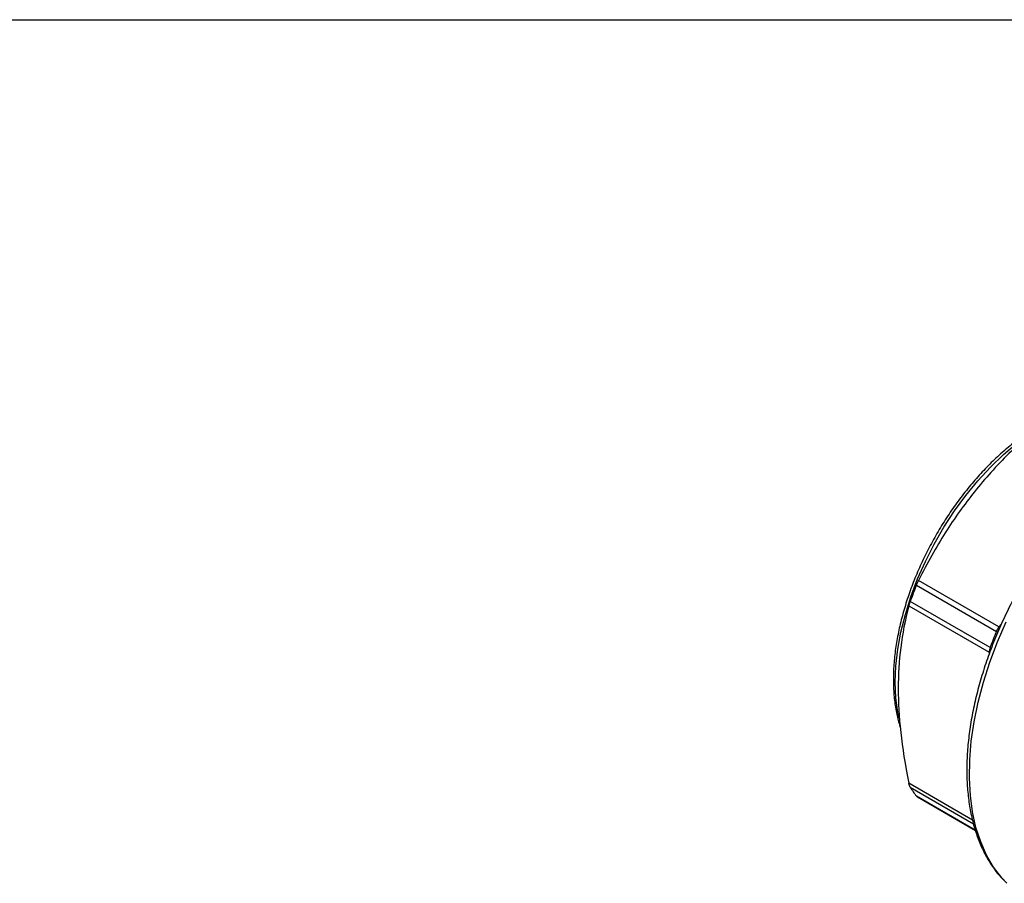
# Model space of a CAD drawing. Header units: inches. Extents: x 0.2 to 10.8, y 0.2 to 8.2.
# Tile 9 of 13: x 5.8 to 7.5, y 6.7 to 8.2. Entities that reach past the tile are written whole.
import ezdxf

# ---------------------------------------------------------------- set-up
doc = ezdxf.new("R2010")
doc.units = ezdxf.units.IN
doc.header["$MEASUREMENT"] = 0
doc.linetypes.add('SLD-Solid', pattern=[0])
doc.layers.add('TEXT', color=140, linetype='SLD-Solid', lineweight=25)

msp = doc.modelspace()

# ---------------------------------------------------------------- linework, layer by layer
for p, q in [((7.3895, 7.219), (7.5352, 7.1349)), ((7.54, 7.1431), (7.3934, 7.2277)), ((7.3755, 7.1816), (7.5221, 7.0969)), ((7.5238, 7.1054), (7.3781, 7.1895)), ((7.5448, 7.149), (7.54, 7.1431)), ((7.5381, 7.1331), (7.5352, 7.1349)), ((7.5221, 7.0969), (7.5221, 7.0941)), ((7.5263, 7.1038), (7.5238, 7.1054)), ((7.4919, 6.7909), (7.3755, 6.8581)), ((7.3781, 6.851), (7.4936, 6.7843)), ((7.4967, 6.7728), (7.3895, 6.8347)), ((7.3912, 6.8331), (7.497, 6.7721))]:
    msp.add_line(p, q)
at = {"flags": 128}
for points in [[(7.3576, 6.9767), (7.3556, 6.9871), (7.3521, 7.0138), (7.3509, 7.0421), (7.3521, 7.0717), (7.3556, 7.1023), (7.3613, 7.1338), (7.3693, 7.1659), (7.3794, 7.1982), (7.3916, 7.2305), (7.4058, 7.2626), (7.4218, 7.2941), (7.4395, 7.3248), (7.4588, 7.3545), (7.4795, 7.3828), (7.5014, 7.4095), (7.5243, 7.4344), (7.5481, 7.4574), (7.5725, 7.4781), (7.596, 7.4955)], [(7.5546, 6.6757), (7.5451, 6.6858), (7.5302, 6.7051), (7.5174, 6.727), (7.5067, 6.7511), (7.4981, 6.7774), (7.4918, 6.8058), (7.4878, 6.8359), (7.486, 6.8676), (7.4866, 6.9007), (7.4895, 6.935), (7.4947, 6.9702), (7.5021, 7.0061), (7.5118, 7.0425), (7.5236, 7.0791), (7.5374, 7.1158), (7.5532, 7.1521)]]:
    msp.add_lwpolyline(points, dxfattribs=at)
for centre, radius, start, end in [((8.0513, 6.9453), 0.7161, 157.5283, 160.0603), ((7.5663, 7.122), 0.0337, 141.2974, 157.4932), ((8.197, 6.8612), 0.7161, 157.5283, 160.0603), ((7.5473, 7.0965), 0.0252, 159.3212, 179.0099), ((7.5295, 6.9453), 0.1784, 211.9023, 218.299)]:
    msp.add_arc(centre, radius, start, end)
for points, knots in [([(7.636, 7.5295), (7.6066, 7.5052), (7.5812, 7.4822), (7.5352, 7.4363), (7.5146, 7.4134), (7.4765, 7.3659), (7.4589, 7.3414), (7.4253, 7.2883), (7.4093, 7.2598), (7.3934, 7.2277)], [0, 0, 0, 0, 0.25, 0.25, 0.5, 0.5, 0.75, 0.75, 1, 1, 1, 1]), ([(7.6165, 7.5126), (7.6145, 7.5115), (7.6044, 7.506), (7.5865, 7.4939), (7.563, 7.4762), (7.54, 7.4563), (7.5176, 7.4345), (7.496, 7.411), (7.4753, 7.3858), (7.4558, 7.3593), (7.4375, 7.3316), (7.4205, 7.3028), (7.4051, 7.2733), (7.3913, 7.2433), (7.3792, 7.2129), (7.369, 7.1824), (7.3606, 7.152), (7.3542, 7.122), (7.3498, 7.0925), (7.3478, 7.0675), (7.3474, 7.0476), (7.3478, 7.0281), (7.3496, 7.0059), (7.3537, 6.9813), (7.3581, 6.9664), (7.3602, 6.9591)], [0, 0, 0, 0, 0.01221, 0.059117, 0.106011, 0.15288, 0.199721, 0.246536, 0.293329, 0.340105, 0.386869, 0.433628, 0.480388, 0.527154, 0.573931, 0.620728, 0.667549, 0.714402, 0.76129, 0.808217, 0.836809, 0.861574, 0.908558, 0.955564, 1, 1, 1, 1]), ([(7.7235, 7.4021), (7.7231, 7.4017), (7.7141, 7.3937), (7.6971, 7.3763), (7.6726, 7.3497), (7.6491, 7.3214), (7.6267, 7.2917), (7.6055, 7.2607), (7.5856, 7.2287), (7.5672, 7.1957), (7.5503, 7.1621), (7.5351, 7.128), (7.5216, 7.0936), (7.51, 7.059), (7.5002, 7.0246), (7.4924, 6.9905), (7.4866, 6.9568), (7.4828, 6.9238), (7.4811, 6.8917), (7.4815, 6.8606), (7.484, 6.8307), (7.4886, 6.8023), (7.4954, 6.7754), (7.5042, 6.7503), (7.515, 6.7271), (7.5278, 6.7062), (7.5404, 6.6895), (7.5493, 6.6809), (7.5527, 6.6776)], [0, 0, 0, 0, 0.001752, 0.042355, 0.082937, 0.123501, 0.16405, 0.20459, 0.245123, 0.285654, 0.326188, 0.366728, 0.407279, 0.447845, 0.488431, 0.52904, 0.569677, 0.610344, 0.651042, 0.691768, 0.732515, 0.773263, 0.813982, 0.854628, 0.895149, 0.935483, 0.97558, 1, 1, 1, 1]), ([(7.3755, 7.1816), (7.3688, 7.1553), (7.364, 7.1304), (7.3578, 7.0809), (7.3563, 7.0564), (7.3563, 7.0055), (7.3578, 6.9792), (7.364, 6.9225), (7.3688, 6.8922), (7.3755, 6.8581)], [0, 0, 0, 0, 0.25, 0.25, 0.5, 0.5, 0.75, 0.75, 1, 1, 1, 1]), ([(7.3913, 6.8332), (7.3912, 6.8332), (7.3905, 6.8334), (7.39, 6.8341), (7.3895, 6.8347)], [0, 0, 0, 0, 0.171155, 1, 1, 1, 1])]:
    msp.add_open_spline(points, degree=3, knots=knots)
for points in [[(7.3895, 7.219), (7.3907, 7.222), (7.3921, 7.225), (7.3934, 7.2277)], [(7.3755, 7.1816), (7.3761, 7.1838), (7.377, 7.1865), (7.3781, 7.1895)], [(7.3781, 6.851), (7.377, 6.8527), (7.3761, 6.8552), (7.3755, 6.8581)]]:
    msp.add_open_spline(points, degree=3)
at = {"layer": 'TEXT'}
msp.add_line((0.25, 8.25), (10.75, 8.25), dxfattribs=at)

doc.saveas('drawing.dxf')
